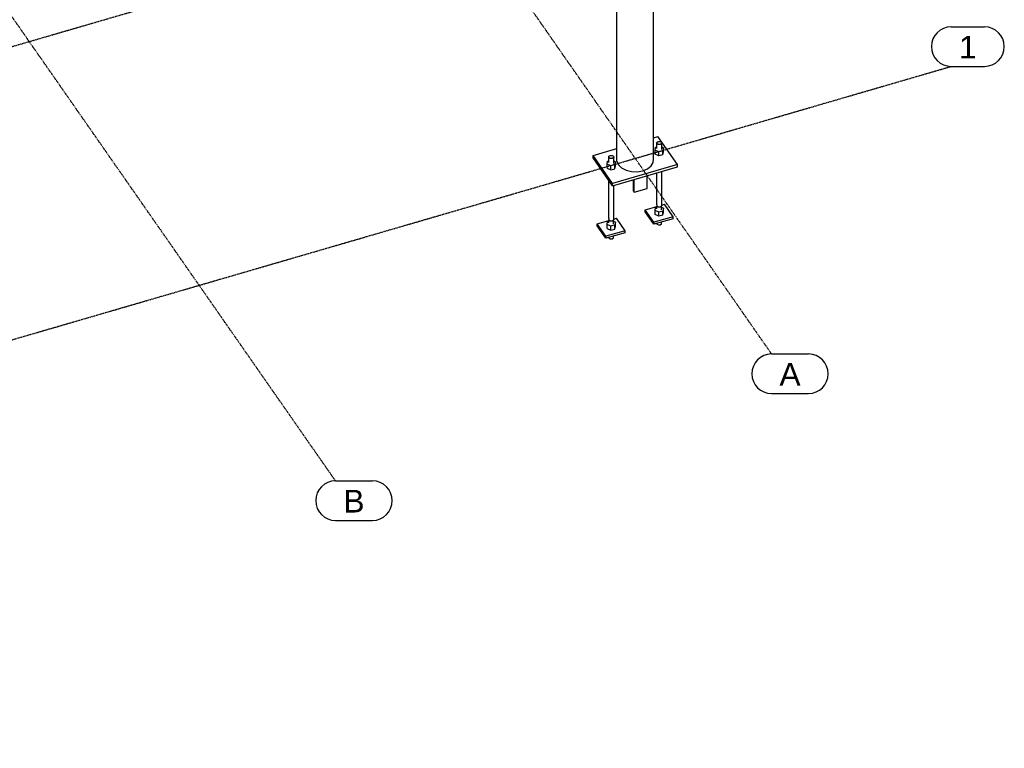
# Model space of a CAD drawing. Header units: millimetres. Extents: x 25 to 224619, y 20 to 11454.
# Tile 36 of 105: x 70875 to 74614, y 995 to 3762. Entities that reach past the tile are written whole.
import ezdxf

# ---------------------------------------------------------------- set-up
doc = ezdxf.new("R2010")
doc.units = ezdxf.units.MM
doc.linetypes.add('DXK_LINE_DOT3', pattern=[5.9187, 2.979, -0.9799, 0.9799, -0.9799])
doc.layers.add('ACIER_VISIBLE', color=7, linetype='Continuous')
doc.layers.add('MAILLAGE', color=7, linetype='Continuous')
doc.styles.add('Arial', font='arial.ttf', dxfattribs={"height": 0.2})

# ---------------------------------------------------------------- blocks, each defined once
blk = doc.blocks.new('GridLine-1649644-30477 - 30191')
at = {"layer": 'MAILLAGE', "color": 7, "linetype": 'Continuous'}
for p, q in [((74412.5, 3734.3), (74539.2, 3734.3)), ((74412.5, 3584.3), (74539.2, 3584.3))]:
    blk.add_line(p, q, dxfattribs=at)
at = {"layer": 'MAILLAGE', "color": 7, "linetype": 'DXK_LINE_DOT3'}
blk.add_line((65517.2, 995.2), (74412.5, 3584.3), dxfattribs=at)
at = {"layer": 'MAILLAGE', "color": 7, "linetype": 'Continuous'}
for centre, start, end in [((74412.5, 3659.3), 90, 270), ((74539.2, 3659.3), 270, 90)]:
    blk.add_arc(centre, 75, start, end, dxfattribs=at)
at = {"layer": 'MAILLAGE', "color": 7, "linetype": 'Continuous', "style": 'Arial'}
blk.add_text('1', height=86, dxfattribs=at).set_placement((74442.5, 3614.3))
blk = doc.blocks.new('GridLine-1649644-30478 - 30191')
at = {"layer": 'MAILLAGE', "color": 7, "linetype": 'DXK_LINE_DOT3'}
blk.add_line((64872, 1920.7), (73767.3, 4509.8), dxfattribs=at)
blk = doc.blocks.new('GridLine-1649644-30481 - 30191')
at = {"layer": 'MAILLAGE', "color": 7, "linetype": 'Continuous'}
for p, q in [((71110.4, 6199.7), (71250.4, 6199.7)), ((71110.4, 6049.7), (71250.4, 6049.7)), ((73730.5, 2492.4), (73870.4, 2492.4)), ((73730.5, 2342.4), (73870.4, 2342.4))]:
    blk.add_line(p, q, dxfattribs=at)
at = {"layer": 'MAILLAGE', "color": 7, "linetype": 'DXK_LINE_DOT3'}
blk.add_line((73730.5, 2492.4), (71250.4, 6049.7), dxfattribs=at)
at = {"layer": 'MAILLAGE', "color": 7, "linetype": 'Continuous'}
for centre, start, end in [((71110.4, 6124.7), 90, 270), ((71250.4, 6124.7), 270, 90), ((73730.5, 2417.4), 90, 270), ((73870.4, 2417.4), 270, 90)]:
    blk.add_arc(centre, 75, start, end, dxfattribs=at)
at = {"layer": 'MAILLAGE', "color": 7, "linetype": 'Continuous', "style": 'Arial'}
for p in [(71140.4, 6079.7), (73760.5, 2372.4)]:
    blk.add_text('A', height=86, dxfattribs=at).set_placement(p)
blk = doc.blocks.new('GridLine-1649644-30482 - 30191')
at = {"layer": 'MAILLAGE', "color": 7, "linetype": 'Continuous'}
for p, q in [((69454.6, 5717.8), (69594.6, 5717.8)), ((69454.6, 5567.8), (69594.6, 5567.8)), ((72074.7, 2010.5), (72214.7, 2010.5)), ((72074.7, 1860.5), (72214.7, 1860.5))]:
    blk.add_line(p, q, dxfattribs=at)
at = {"layer": 'MAILLAGE', "color": 7, "linetype": 'DXK_LINE_DOT3'}
blk.add_line((72074.7, 2010.5), (69594.6, 5567.8), dxfattribs=at)
at = {"layer": 'MAILLAGE', "color": 7, "linetype": 'Continuous'}
for centre, start, end in [((69454.6, 5642.8), 90, 270), ((69594.6, 5642.8), 270, 90), ((72074.7, 1935.5), 90, 270), ((72214.7, 1935.5), 270, 90)]:
    blk.add_arc(centre, 75, start, end, dxfattribs=at)
at = {"layer": 'MAILLAGE', "color": 7, "linetype": 'Continuous', "style": 'Arial'}
for p in [(69484.6, 5597.8), (72104.7, 1890.5)]:
    blk.add_text('B', height=86, dxfattribs=at).set_placement(p)
blk = doc.blocks.new('Part-1649644-30394 - 30191')
at = {"layer": 'ACIER_VISIBLE', "color": 136, "linetype": 'Continuous'}
for p, q in [((73288.1, 3037.2), (73289.8, 3048.3)), ((73288.1, 3021.9), (73288.1, 3037.2)), ((73302.1, 3030.6), (73288.1, 3037.2)), ((73289.8, 3048.3), (73295, 3049.8)), ((73317.9, 3035.2), (73302.1, 3030.6)), ((73302.1, 3015.4), (73302.1, 3030.6)), ((73312.8, 3049.6), (73319.7, 3046.4)), ((73319.7, 3046.4), (73317.9, 3035.2)), ((73317.9, 3020), (73317.9, 3035.2)), ((73317.9, 3020), (73319.7, 3031.1)), ((73319.7, 3031.1), (73319.7, 3046.4)), ((73302.1, 3015.4), (73288.1, 3021.9)), ((73317.9, 3020), (73302.1, 3015.4))]:
    blk.add_line(p, q, dxfattribs=at)
blk = doc.blocks.new('Part-1649644-30223 - 30191')
at = {"layer": 'ACIER_VISIBLE', "color": 136, "linetype": 'Continuous'}
for p, q in [((73282.1, 3233.9), (73282.1, 6062.6)), ((73143.3, 3224), (73143.3, 6022.2)), ((73143.3, 3224), (73149, 3210.4)), ((73273.3, 3206.6), (73281.1, 3219.8)), ((73281.1, 3219.8), (73282.1, 3233.9)), ((73149, 3210.4), (73161, 3198.6)), ((73161, 3198.6), (73178, 3189.8)), ((73178, 3189.8), (73198.5, 3184.8)), ((73198.5, 3184.8), (73220.3, 3184.1)), ((73220.3, 3184.1), (73241.4, 3187.8)), ((73241.4, 3187.8), (73259.7, 3195.5)), ((73259.7, 3195.5), (73273.3, 3206.6))]:
    blk.add_line(p, q, dxfattribs=at)
blk = doc.blocks.new('Part-1649644-30381 - 30191')
at = {"layer": 'ACIER_VISIBLE', "color": 136, "linetype": 'Continuous'}
for p, q in [((73282.1, 3312.8), (73298.9, 3317.7)), ((73372.7, 3211.8), (73298.9, 3317.7)), ((73052.7, 3246.1), (73143.3, 3272.4)), ((73126.5, 3140.2), (73052.7, 3246.1)), ((73052.7, 3236.9), (73052.7, 3246.1)), ((73126.5, 3131), (73052.7, 3236.9)), ((73372.7, 3211.8), (73126.5, 3140.2)), ((73126.5, 3131), (73372.7, 3202.7)), ((73372.7, 3202.7), (73372.7, 3211.8)), ((73126.5, 3131), (73126.5, 3140.2))]:
    blk.add_line(p, q, dxfattribs=at)
blk = doc.blocks.new('Part-1649644-30383 - 30191')
at = {"layer": 'ACIER_VISIBLE', "color": 136, "linetype": 'Continuous'}
for p, q in [((73205.8, 3150.1), (73203.5, 3153.4)), ((73205.8, 3110.1), (73205.8, 3154.1)), ((73208.2, 3106.7), (73208.2, 3154.8)), ((73258.3, 3121.3), (73258.3, 3169.4)), ((73205.8, 3110.1), (73208.2, 3106.7)), ((73208.2, 3106.7), (73258.3, 3121.3))]:
    blk.add_line(p, q, dxfattribs=at)
blk = doc.blocks.new('Part-1649644-30384 - 30191')
at = {"color": 136, "linetype": 'Continuous'}
for p, q in [((73112.2, 3242.9), (73117.4, 3246.5)), ((73112.4, 3237.9), (73112.2, 3242.9)), ((73112.2, 3220), (73112.2, 3242.9)), ((73118, 3234.5), (73112.4, 3237.9)), ((73117.4, 3246.5), (73125.1, 3246.6)), ((73125.6, 3234.7), (73118, 3234.5)), ((73125.1, 3246.6), (73130.6, 3243.2)), ((73130.9, 3238.3), (73125.6, 3234.7)), ((73130.6, 3243.2), (73130.9, 3238.3)), ((73130.9, 3215.4), (73130.9, 3238.3)), ((73112.2, 3006.3), (73112.2, 3151.6)), ((73130.9, 3001.7), (73130.9, 3132.3)), ((73112.2, 3006.3), (73112.4, 3001.3)), ((73112.4, 3001.3), (73118, 2997.9)), ((73112.6, 2990.9), (73112.6, 3001.2)), ((73118, 2997.9), (73125.6, 2998.1)), ((73125.6, 2998.1), (73130.9, 3001.7)), ((73130.4, 2986.5), (73130.4, 3001.4)), ((73112.8, 2934.9), (73112.9, 2932.8)), ((73112.9, 2932.8), (73118.2, 2929.5)), ((73118.2, 2929.5), (73125.4, 2929.7)), ((73125.4, 2929.7), (73130.4, 2933.1)), ((73130.4, 2933.1), (73130.4, 2940))]:
    blk.add_line(p, q, dxfattribs=at)
blk = doc.blocks.new('Part-1649644-30385 - 30191')
at = {"layer": 'ACIER_VISIBLE', "color": 136, "linetype": 'Continuous'}
for p, q in [((73068.6, 2986.4), (73112.6, 2999.2)), ((73130.9, 3004.5), (73141.6, 3007.6)), ((73174.4, 2960.5), (73141.6, 3007.6)), ((73101.5, 2939.3), (73068.6, 2986.4)), ((73068.6, 2978.8), (73068.6, 2986.4)), ((73101.5, 2931.6), (73068.6, 2978.8)), ((73174.4, 2960.5), (73101.5, 2939.3)), ((73174.4, 2952.9), (73174.4, 2960.5)), ((73174.4, 2952.9), (73101.5, 2931.6)), ((73101.5, 2939.3), (73101.5, 2931.6))]:
    blk.add_line(p, q, dxfattribs=at)
blk = doc.blocks.new('Part-1649644-30388 - 30191')
at = {"layer": 'ACIER_VISIBLE', "color": 136, "linetype": 'Continuous'}
for p, q in [((73105.7, 2984.1), (73107.5, 2995.2)), ((73107.5, 2995.2), (73112.6, 2996.8)), ((73130.4, 2996.5), (73137.3, 2993.3)), ((73137.3, 2993.3), (73135.6, 2982.2)), ((73137.3, 2978), (73137.3, 2993.3)), ((73105.7, 2968.8), (73105.7, 2984.1)), ((73119.8, 2977.6), (73105.7, 2984.1)), ((73105.7, 2968.8), (73119.8, 2962.3)), ((73135.6, 2982.2), (73119.8, 2977.6)), ((73119.8, 2962.3), (73119.8, 2977.6)), ((73119.8, 2962.3), (73135.6, 2966.9)), ((73135.6, 2966.9), (73135.6, 2982.2)), ((73135.6, 2966.9), (73137.3, 2978))]:
    blk.add_line(p, q, dxfattribs=at)
blk = doc.blocks.new('Part-1649644-30389 - 30191')
at = {"layer": 'ACIER_VISIBLE', "color": 136, "linetype": 'Continuous'}
for p, q in [((73105.7, 3213.1), (73107.5, 3224.2)), ((73107.5, 3224.2), (73112.2, 3225.6)), ((73130.9, 3225.3), (73137.3, 3222.3)), ((73137.3, 3222.3), (73135.6, 3211.1)), ((73137.3, 3207), (73137.3, 3222.3)), ((73105.7, 3197.8), (73105.7, 3213.1)), ((73119.8, 3206.5), (73105.7, 3213.1)), ((73105.7, 3197.8), (73119.8, 3191.3)), ((73135.6, 3211.1), (73119.8, 3206.5)), ((73119.8, 3191.3), (73119.8, 3206.5)), ((73119.8, 3191.3), (73135.6, 3195.9)), ((73135.6, 3195.9), (73135.6, 3211.1)), ((73135.6, 3195.9), (73137.3, 3207))]:
    blk.add_line(p, q, dxfattribs=at)
blk = doc.blocks.new('Part-1649644-30390 - 30191')
at = {"color": 136, "linetype": 'Continuous'}
for p, q in [((73294.5, 3295.9), (73299.8, 3299.5)), ((73294.8, 3291), (73294.5, 3295.9)), ((73294.5, 3273), (73294.5, 3295.9)), ((73300.3, 3287.6), (73294.8, 3291)), ((73299.8, 3299.5), (73307.4, 3299.7)), ((73307.4, 3299.7), (73313, 3296.3)), ((73313.2, 3291.4), (73308, 3287.8)), ((73313, 3296.3), (73313.2, 3291.4)), ((73313.2, 3268.5), (73313.2, 3291.4)), ((73308, 3287.8), (73300.3, 3287.6)), ((73294.5, 3059.3), (73294.5, 3179.9)), ((73313.2, 3054.8), (73313.2, 3185.4)), ((73294.5, 3059.3), (73294.8, 3054.4)), ((73294.8, 3054.4), (73300.3, 3051)), ((73295, 3044), (73295, 3054.2)), ((73300.3, 3051), (73308, 3051.2)), ((73308, 3051.2), (73313.2, 3054.8)), ((73312.8, 3039.6), (73312.8, 3054.4)), ((73312.8, 2986.2), (73312.8, 2993.1)), ((73295.1, 2988), (73295.2, 2985.8)), ((73295.2, 2985.8), (73300.5, 2982.6)), ((73300.5, 2982.6), (73307.8, 2982.8)), ((73307.8, 2982.8), (73312.8, 2986.2))]:
    blk.add_line(p, q, dxfattribs=at)
blk = doc.blocks.new('Part-1649644-30391 - 30191')
at = {"layer": 'ACIER_VISIBLE', "color": 136, "linetype": 'Continuous'}
for p, q in [((73251, 3039.5), (73295, 3052.3)), ((73283.8, 2992.3), (73251, 3039.5)), ((73251, 3031.8), (73251, 3039.5)), ((73283.8, 2984.7), (73251, 3031.8)), ((73313.2, 3057.6), (73323.9, 3060.7)), ((73356.8, 3013.6), (73323.9, 3060.7)), ((73356.8, 3013.6), (73283.8, 2992.3)), ((73356.8, 3005.9), (73283.8, 2984.7)), ((73283.8, 2992.3), (73283.8, 2984.7)), ((73356.8, 3005.9), (73356.8, 3013.6))]:
    blk.add_line(p, q, dxfattribs=at)
blk = doc.blocks.new('Part-1649644-30395 - 30191')
at = {"layer": 'ACIER_VISIBLE', "color": 136, "linetype": 'Continuous'}
for p, q in [((73288.1, 3266.2), (73289.8, 3277.3)), ((73288.1, 3250.9), (73288.1, 3266.2)), ((73302.1, 3259.6), (73288.1, 3266.2)), ((73289.8, 3277.3), (73294.5, 3278.7)), ((73317.9, 3264.2), (73302.1, 3259.6)), ((73302.1, 3244.4), (73302.1, 3259.6)), ((73313.2, 3278.3), (73319.7, 3275.3)), ((73319.7, 3275.3), (73317.9, 3264.2)), ((73317.9, 3248.9), (73317.9, 3264.2)), ((73317.9, 3248.9), (73319.7, 3260.1)), ((73319.7, 3260.1), (73319.7, 3275.3)), ((73302.1, 3244.4), (73288.1, 3250.9)), ((73317.9, 3248.9), (73302.1, 3244.4))]:
    blk.add_line(p, q, dxfattribs=at)
blk = doc.blocks.new('Part-1649644-31758 - 30191')
at = {"layer": 'ACIER_VISIBLE', "color": 136, "linetype": 'Continuous'}
for p, q in [((70818.3, 5522.1), (71679.2, 6164.4)), ((70818.3, 5489.6), (71688.8, 6139)), ((71682.7, 6162.4), (71680.7, 6165.4)), ((71680.7, 6165.4), (71680.7, 6165.4)), ((71682.5, 6162.9), (71683.6, 6161.3)), ((71686.2, 6157.4), (71682.7, 6162.4)), ((71683.6, 6161.3), (71685.5, 6158.6)), ((71687.2, 6156.1), (71686.2, 6157.4)), ((69931.3, 4860.3), (70792.1, 5502.6)), ((69931.3, 4827.8), (70801.7, 5477.2)), ((69044.2, 4198.6), (69905, 4840.8)), ((69044.2, 4166), (69914.6, 4815.4)), ((68157.1, 3536.8), (69017.9, 4179)), ((68157.1, 3504.2), (69027.5, 4153.6)), ((68132.4, 3518.2), (68132.4, 3518.2)), ((68132.4, 3518.2), (68134.4, 3515.2)), ((68134.4, 3515.2), (68137.9, 3510.3)), ((68137.9, 3510.3), (68138.9, 3508.9))]:
    blk.add_line(p, q, dxfattribs=at)

msp = doc.modelspace()

# ---------------------------------------------------------------- block references
for name in ['GridLine-1649644-30481 - 30191', 'Part-1649644-31758 - 30191', 'Part-1649644-30223 - 30191', 'GridLine-1649644-30482 - 30191', 'GridLine-1649644-30478 - 30191', 'GridLine-1649644-30477 - 30191', 'Part-1649644-30381 - 30191', 'Part-1649644-30390 - 30191', 'Part-1649644-30395 - 30191', 'Part-1649644-30389 - 30191', 'Part-1649644-30384 - 30191', 'Part-1649644-30383 - 30191', 'Part-1649644-30391 - 30191', 'Part-1649644-30394 - 30191', 'Part-1649644-30385 - 30191', 'Part-1649644-30388 - 30191']:
    msp.add_blockref(name, (0, 0))

doc.saveas('drawing.dxf')
